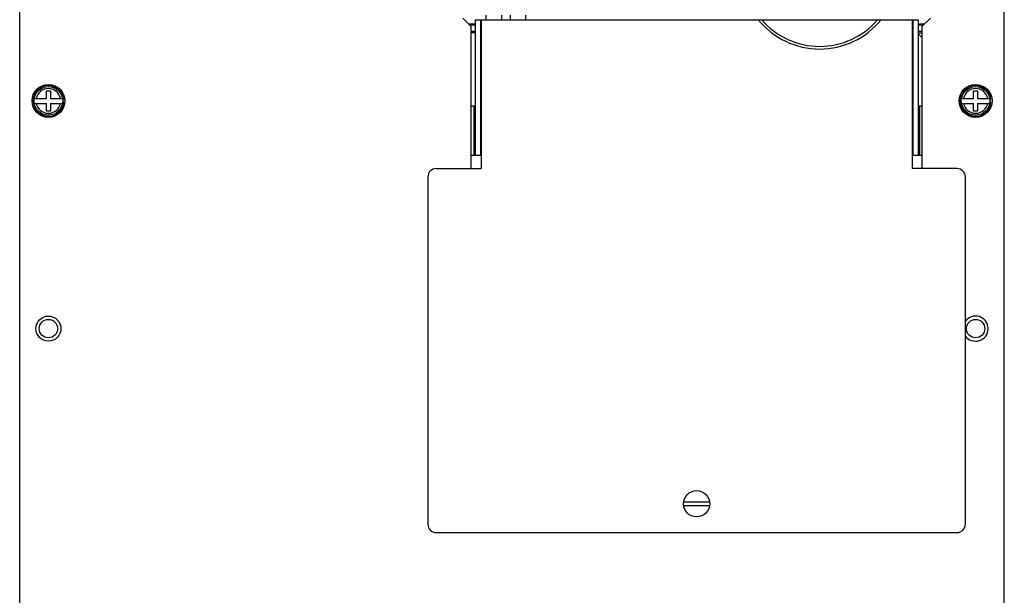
# Model space of a CAD drawing. Header units: millimetres. Extents: x 0 to 1500, y 0 to 1200.
# Tile 11 of 26: x 429 to 669, y 463 to 603. Entities that reach past the tile are written whole.
import ezdxf

# ---------------------------------------------------------------- set-up
doc = ezdxf.new("R2010")
doc.units = ezdxf.units.MM
doc.header["$LTSCALE"] = 82.5
doc.layers.add('00_COMPONENTS', color=7, linetype='CONTINUOUS')

msp = doc.modelspace()

# ---------------------------------------------------------------- linework, layer by layer
at = {"layer": '00_COMPONENTS', "color": 7, "linetype": 'CONTINUOUS'}
for p, q in [((428.6, 413.89), (428.6, 801.39)), ((668.6, 413.89), (668.6, 801.39)), ((538.6, 601.59), (536.6, 603.59)), ((542.32, 603.19), (542.32, 604.28)), ((546.12, 603.19), (546.12, 604.28)), ((548.12, 604.28), (548.12, 603.19)), ((551.92, 604.28), (551.92, 603.19)), ((650.6, 603.59), (648.6, 601.59)), ((539.6, 601.83), (538.36, 601.83)), ((538.6, 601.59), (538.6, 566.89)), ((648.84, 601.83), (647.6, 601.83)), ((648.6, 566.89), (648.6, 601.59)), ((539.6, 599.98), (538.6, 599.98)), ((648.6, 599.9), (647.6, 599.9)), ((647.6, 599.76), (648.6, 598.76)), ((435.1, 583.99), (435.1, 585.89)), ((435.1, 585.89), (436.09, 585.89)), ((436.09, 585.89), (436.09, 583.99)), ((661.1, 583.99), (661.1, 585.89)), ((661.1, 585.89), (662.09, 585.89)), ((662.09, 585.89), (662.09, 583.99)), ((432.15, 583.99), (435.1, 583.99)), ((436.09, 583.99), (439.05, 583.99)), ((439.34, 583.64), (439.09, 583.64)), ((658.15, 583.99), (661.1, 583.99)), ((662.09, 583.99), (665.05, 583.99)), ((665.34, 583.64), (665.09, 583.64)), ((432.15, 582.79), (435.1, 582.79)), ((435.1, 580.89), (435.1, 582.79)), ((436.09, 580.89), (435.1, 580.89)), ((436.09, 582.79), (436.09, 580.89)), ((436.09, 582.79), (439.05, 582.79)), ((439.09, 583.14), (439.34, 583.14)), ((658.15, 582.79), (661.1, 582.79)), ((661.1, 580.89), (661.1, 582.79)), ((662.09, 580.89), (661.1, 580.89)), ((662.09, 582.79), (662.09, 580.89)), ((662.09, 582.79), (665.05, 582.79)), ((665.09, 583.14), (665.34, 583.14)), ((590.44, 485.69), (596.76, 485.69)), ((596.76, 484.69), (590.44, 484.69))]:
    msp.add_line(p, q, dxfattribs=at)
at = {"layer": '00_COMPONENTS', "color": 3, "linetype": 'CONTINUOUS'}
for p, q in [((539.6, 603.19), (539.6, 570.19)), ((539.6, 603.19), (647.6, 603.19)), ((647.6, 603.19), (647.6, 570.19)), ((539.6, 600.33), (538.6, 600.33)), ((648.6, 600.33), (647.6, 600.33)), ((538.6, 582.19), (539.6, 582.19)), ((647.6, 582.19), (648.6, 582.19)), ((538.6, 570.19), (541.1, 570.19)), ((541.1, 570.19), (541.1, 566.89)), ((646.1, 570.19), (646.1, 566.89)), ((646.1, 570.19), (648.6, 570.19)), ((530.1, 566.89), (541.1, 566.89)), ((657.1, 566.89), (646.1, 566.89)), ((528.1, 564.89), (528.1, 480.19)), ((659.1, 480.19), (659.1, 564.89)), ((530.1, 478.19), (657.1, 478.19))]:
    msp.add_line(p, q, dxfattribs=at)
at = {"layer": '00_COMPONENTS', "color": 9, "linetype": 'CONTINUOUS'}
for p, q in [((540.9, 603.19), (540.9, 570.19)), ((541.1, 603.19), (541.1, 570.19)), ((646.1, 603.19), (646.1, 570.19)), ((646.3, 603.19), (646.3, 570.19)), ((539.6, 602.13), (538.06, 602.13)), ((649.14, 602.13), (647.6, 602.13)), ((539.3, 582.19), (539.3, 570.19)), ((647.9, 582.19), (647.9, 570.19))]:
    msp.add_line(p, q, dxfattribs=at)
at = {"layer": '00_COMPONENTS', "color": 7, "linetype": 'CONTINUOUS'}
for centre, radius in [((435.6, 583.39), 4), ((435.6, 583.39), 3.5), ((661.6, 583.39), 4), ((661.6, 583.39), 3.5), ((435.6, 527.89), 3.06), ((435.6, 527.89), 2.25), ((661.6, 527.89), 2.25), ((593.6, 485.19), 3.2)]:
    msp.add_circle(centre, radius, dxfattribs=at)
at = {"layer": '00_COMPONENTS', "color": 9, "linetype": 'CONTINUOUS'}
for centre, radius, start, end in [((623.6, 615.29), 19.25, 218.9488, 321.0512), ((623.6, 615.29), 18.6, 220.5865, 319.4135), ((435.6, 583.39), 3.01, 11.4952, 168.5048), ((661.6, 583.39), 3.01, 11.4952, 168.5048), ((435.6, 583.39), 3.01, 191.4952, 348.5048), ((661.6, 583.39), 3.01, 191.4952, 348.5048)]:
    msp.add_arc(centre, radius, start, end, dxfattribs=at)
at = {"layer": '00_COMPONENTS', "color": 7, "linetype": 'CONTINUOUS'}
for centre, radius, start, end in [((435.6, 583.39), 3.75, 3.8226, 356.1774), ((661.6, 583.39), 3.75, 3.8226, 356.1774), ((661.6, 527.89), 3.06, 214.992, 145.008)]:
    msp.add_arc(centre, radius, start, end, dxfattribs=at)
at = {"layer": '00_COMPONENTS', "color": 3, "linetype": 'CONTINUOUS'}
for centre, start, end in [((530.1, 564.89), 90, 180), ((657.1, 564.89), 0, 90), ((530.1, 480.19), 180, 270), ((657.1, 480.19), 270, 360)]:
    msp.add_arc(centre, 2, start, end, dxfattribs=at)

doc.saveas('drawing.dxf')
